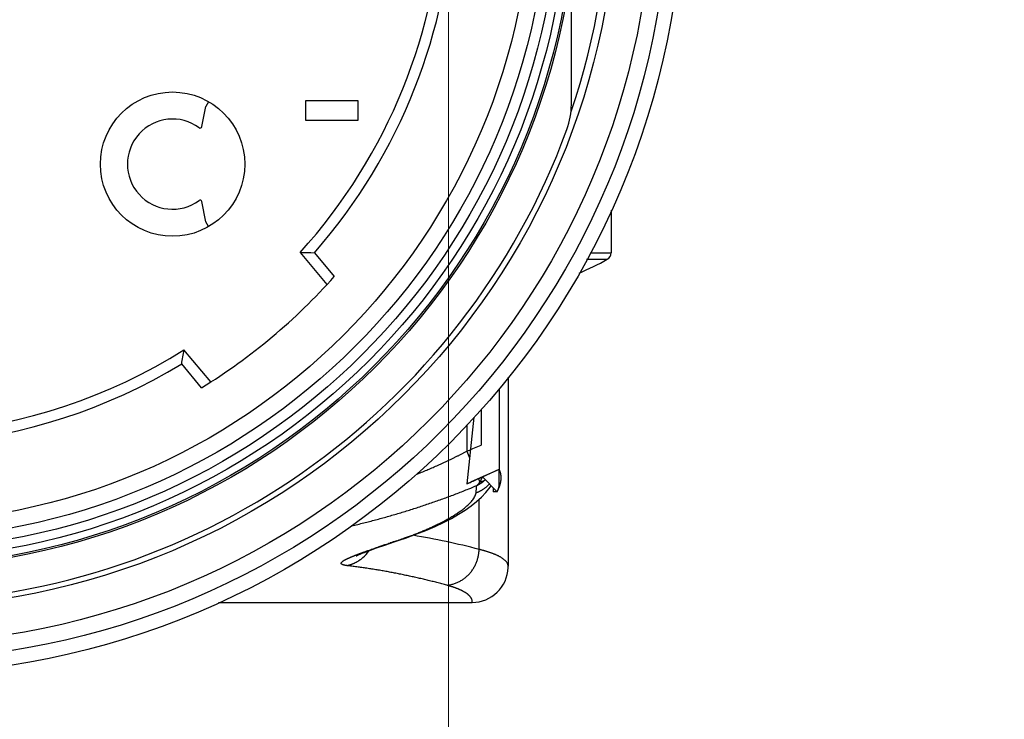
# Model space of a CAD drawing. Header units: millimetres. Extents: x 0 to 1733, y 0 to 1188.
# Tile 49 of 157: x 214 to 241, y 650 to 669. Entities that reach past the tile are written whole.
import ezdxf

# ---------------------------------------------------------------- set-up
doc = ezdxf.new("R2010")
doc.units = ezdxf.units.MM
doc.header["$LTSCALE"] = 0.727559
for name, color, linetype in [('NoLayerName_001', 7, 'Continuous'), ('NoLayerName_002', 7, 'Continuous'), ('NoLayerName_004', 7, 'Continuous'), ('NoLayerName_006', 7, 'Continuous')]:
    doc.layers.add(name, color=color, linetype=linetype)
doc.styles.get("Standard").update_dxf_attribs({"font": 'txt', "bigfont": 'extfont2'})
doc.dimstyles.get("Standard").update_dxf_attribs({"dimtxt": 2.5, "dimasz": 2.5, "dimexe": 1, "dimexo": 1, "dimtad": 1, "dimdec": 3, "dimzin": 0, "dimdsep": 46, "dimtxsty": 'Standard', "dimcen": 2.5, "dimadec": 3, "dimazin": 0, "dimtfac": 0.75, "dimtdec": 3, "dimtmove": 0, "dimatfit": 3, "dimfxl": 1, "dimarcsym": 0})

# ---------------------------------------------------------------- blocks, each defined once
blk = doc.blocks.new('_OPEN30')
at = {"color": 0, "linetype": 'ByBlock', "lineweight": -2}
for p, q in [((-1, 0.267949), (0, 0)), ((0, 0), (-1, -0.267949)), ((0, 0), (-1, 0))]:
    blk.add_line(p, q, dxfattribs=at)
blk = doc.blocks.new('*D156')
at = {"layer": 'Defpoints', "color": 0}
for p in [(225.5, 757.5), (210, 640), (225.5, 610)]:
    blk.add_point(p, dxfattribs=at)
at = {"layer": 'NoLayerName_001', "color": 0, "linetype": 'Continuous', "lineweight": 13}
for p, q in [((225.5, 753.5), (225.5, 606)), ((210, 636), (210, 606)), ((202, 610), (194, 610)), ((210, 610), (225.5, 610)), ((225.5, 610), (271.292, 610)), ((233.5, 610), (241.5, 610))]:
    blk.add_line(p, q, dxfattribs=at)
at = {"layer": 'NoLayerName_001', "color": 0, "lineweight": 13, "xscale": 8, "yscale": 8, "zscale": 8}
blk.add_blockref('_OPEN30', (210, 610), dxfattribs=at)
at = {"layer": 'NoLayerName_001', "color": 0, "lineweight": 13, "xscale": 8, "yscale": 8, "zscale": 8, "rotation": 180}
blk.add_blockref('_OPEN30', (225.5, 610), dxfattribs=at)
at = {"layer": 'NoLayerName_001', "color": 0, "lineweight": 13, "insert": (256.396, 621.629), "char_height": 12.8, "attachment_point": 5}
blk.add_mtext('\\W0.8594;１６', dxfattribs=at)

msp = doc.modelspace()

# ---------------------------------------------------------------- linework, layer by layer
at = {"layer": 'NoLayerName_001', "color": 6, "linetype": 'Continuous', "lineweight": 25}
for p, q in [((230, 663.87525159), (230, 662.68824545)), ((221.38271171, 662.70163246), (222.12843839, 661.81291002)), ((221.77914241, 662.6959019), (222.33170677, 662.03738133)), ((229.32288879, 662.51358507), (229.8974359, 662.51358508)), ((229.42069925, 662.68824545), (230, 662.68824545)), ((218.91105173, 659.11320206), (218.16532505, 660.0019245)), ((218.65469345, 658.95200081), (218.10212909, 659.61052137))]:
    msp.add_line(p, q, dxfattribs=at)
for radius in [21.15, 17.8]:
    msp.add_circle((210, 673), radius, dxfattribs=at)
for centre, radius, start, end in [((210, 673), 15.35, 317.863170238, 37.136829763), ((210, 673), 15.65000427, 318.821380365, 36.178619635), ((222.26584207, 710.10643172), 47.4130279, 268.932731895, 269.411842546), ((226, 669.5), 8, 292.917427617, 299.155365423), ((229.8, 662.68824545), 0.2, 299.155365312, 359.999999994), ((210, 673), 16.5, 301.636398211, 318.363601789), ((210, 673), 15.35, 247.863170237, 302.136829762), ((171.32735724, 667.36396788), 47.41302789, 350.588157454, 351.067268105), ((210, 673), 15.65000427, 248.821380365, 301.178619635)]:
    msp.add_arc(centre, radius, start, end, dxfattribs=at)
at = {"layer": 'NoLayerName_002', "color": 6, "linetype": 'Continuous', "lineweight": 25}
for p, q in [((221.53166672, 666.90148943), (221.53166672, 666.36957445)), ((222.99, 666.90148943), (221.53166672, 666.90148943)), ((222.99, 666.36957445), (222.99, 666.90148943)), ((221.53166672, 666.36957445), (222.99, 666.36957445))]:
    msp.add_line(p, q, dxfattribs=at)
msp.add_circle((217.84888527, 665.15111473), 2, dxfattribs=at)
at = {"layer": 'NoLayerName_004', "color": 6, "linetype": 'Continuous', "lineweight": 25}
for p, q in [((228.9, 666.80403357), (228.9, 670.61410394)), ((227.15, 659.24623336), (227.15, 654.00481108)), ((226.9, 658.92908974), (226.9, 656.690693)), ((226.4, 658.35631614), (226.4, 657.36220427)), ((226.20090896, 658.14090937), (226, 656.28465736)), ((226, 657.92353571), (226, 657.1911967)), ((226.17028048, 657.26395304), (226.4, 657.36220427)), ((226, 657.1911967), (226.0781802, 657.00698532)), ((226.10286633, 657.23503224), (226.17028048, 657.26395304)), ((226.9, 656.6869263), (226.29275588, 656.41362243)), ((226.4384718, 656.47892281), (226.9, 656.690693)), ((226.9, 656.25804228), (226.9, 656.690693)), ((226.07335782, 656.31669535), (226, 656.28465736)), ((226.14659759, 656.34886643), (226.07335782, 656.31669535)), ((226.29275588, 656.41362243), (226.12808759, 656.34071828)), ((226.32406792, 656.42761462), (226.36191503, 656.33843772)), ((226.84455876, 656.07079522), (226.4384718, 656.47892281)), ((226.64642904, 656.19436577), (226.67516067, 656.24104455)), ((226.53444724, 656.05080709), (226.64642904, 656.19436577)), ((226.73619825, 656.17970025), (226.73619825, 656.07079525)), ((226.84455877, 656.07079525), (226.73619825, 656.07079525)), ((226.34373346, 654.47038889), (226.34373346, 655.8587131)), ((223.72780663, 654.58831294), (223.9888725, 654.67704244)), ((223.9888725, 654.67704244), (224.12891242, 654.72404332)), ((224.05051846, 654.70838767), (224.12887227, 654.72403139)), ((224.12887227, 654.72403139), (224.30135874, 654.78304691)), ((223.50429746, 654.510644), (223.72780663, 654.58831294)), ((227.14940133, 653.96758775), (227.14999606, 654.00469267)), ((219.12482787, 653), (226.15, 653))]:
    msp.add_line(p, q, dxfattribs=at)
for points in [[(226.27328026, 655.794839), (226.41023316, 655.91900288), (226.53444724, 656.05080709)], [(224.30135874, 654.78304691), (224.59469142, 654.89004162), (224.868708, 654.99869745), (225.12338492, 655.10867675), (225.3587657, 655.21965503), (225.57553486, 655.33157998), (225.7741915, 655.44442501), (225.95599438, 655.55869894), (226.12205898, 655.67515966), (226.27328026, 655.794839)], [(222.9422217, 654.29313515), (222.93955465, 654.29162008), (222.94869327, 654.29625262), (222.9707632, 654.3067043), (223.00402604, 654.32152645), (223.04810642, 654.34018045), (223.10171257, 654.36190329), (223.16468481, 654.38651993), (223.2363453, 654.41370236), (223.31684043, 654.44346241), (223.40611666, 654.47576029), (223.50429746, 654.510644)]]:
    msp.add_lwpolyline(points, dxfattribs=at)
for radius in [22, 21.59999986, 20.15, 19.05, 19, 18.8, 18.54913243, 18.24986321]:
    msp.add_circle((210, 673), radius, dxfattribs=at)
for centre, radius, start, end in [((210, 673), 19.94999982, 341.305733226, 18.694920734), ((226.9, 666.80403357), 2, 339.865789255, 0), ((210, 673), 20, 200.134210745, 339.865789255), ((211.01157784, 692.50628022), 38.36414892, 292.997331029, 293.164326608), ((210.90976512, 690.93707371), 37.79557047, 293.531884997, 293.743841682), ((219.08604073, 673.30019933), 18.513081, 292.115882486, 292.872229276), ((210.95514721, 690.83425867), 37.68318515, 293.774375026, 294.26022289), ((124.80250292, 667.11269278), 102.05965549, 353.7708438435, 353.8860568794), ((225.76424986, 657.24059914), 1.12403538, 297.407120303, 308.366366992), ((225.74865265, 657.26145493), 1.14996547, 308.330855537, 311.333189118), ((225.9213193, 656.96003688), 0.9795351, 313.475574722, 315.075426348), ((225.92026784, 656.96108644), 0.98102075, 315.075390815, 316.4588604), ((249.5321917, 578.46700487), 80.38696392, 108.480846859, 108.6094348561), ((219.97415913, 666.90333804), 12.85820828, 288.48303809, 288.839954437), ((220.18234129, 666.29548077), 12.21569002, 288.836502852, 289.587059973), ((221.05420697, 634.16577481), 20.98228881, 75.398491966, 80.512624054), ((222.45986601, 654.99505278), 1.0018947, 311.30929631, 325.601254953), ((226.14999242, 653.99993078), 0.99993283, 270.000434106, 358.146369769)]:
    msp.add_arc(centre, radius, start, end, dxfattribs=at)
for points, knots in [([(224.60758332, 656.55276315), (224.63129474, 656.56224322), (224.67875182, 656.5811177), (224.74973162, 656.60994321), (224.82058613, 656.63907838), (224.89129246, 656.66858068), (224.96185545, 656.69843737), (225.03227141, 656.72865431), (225.10253672, 656.7592339), (225.17264647, 656.79017937), (225.24259576, 656.82149359), (225.31237963, 656.85317952), (225.38199314, 656.88524008), (225.45143137, 656.91767822), (225.52068937, 656.95049684), (225.58976217, 656.98369898), (225.658645, 657.01728723), (225.72733228, 657.05126576), (225.79582147, 657.08563292), (225.86409864, 657.12040877), (225.93219246, 657.15553229), (225.97738087, 657.17934173), (226, 657.1911967)], [0, 0, 0, 0, 0.0766089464, 0.1532174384, 0.2298274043, 0.3064408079, 0.3830596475, 0.4596851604, 0.5363163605, 0.612951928, 0.6895906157, 0.7662312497, 0.842872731, 0.9195140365, 0.9961542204, 1.0727924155, 1.1494278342, 1.2260597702, 1.3026875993, 1.379310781, 1.4559288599, 1.5325414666, 1.5325414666, 1.5325414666, 1.5325414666]), ([(226.95316232, 656.50154661), (226.9527239, 656.5059312), (226.95192734, 656.51469502), (226.95026212, 656.52777211), (226.94831819, 656.54077532), (226.946045, 656.55369979), (226.94345603, 656.5665468), (226.94054769, 656.579316), (226.93732094, 656.59200744), (226.93377554, 656.60462111), (226.9299115, 656.61715696), (226.92572905, 656.6296151), (226.92122733, 656.64199509), (226.91640956, 656.65429847), (226.91126376, 656.66651943), (226.90583495, 656.67867973), (226.90192435, 656.68667109), (226.9, 656.690693)], [0, 0, 0, 0, 0.01321936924, 0.02639708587, 0.03954119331, 0.05265979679, 0.0657610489, 0.07885313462, 0.09194425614, 0.10504261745, 0.11815640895, 0.1312937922, 0.14446288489, 0.15767174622, 0.1709283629, 0.18424063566, 0.19761636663, 0.19761636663, 0.19761636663, 0.19761636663]), ([(226.25958571, 656.03868575), (226.26778791, 656.04191796), (226.28427581, 656.04822787), (226.30864055, 656.05867468), (226.33279806, 656.06970589), (226.3566836, 656.08141301), (226.38028476, 656.09375305), (226.40357506, 656.10671913), (226.4265318, 656.12029471), (226.44913129, 656.1344658), (226.47134997, 656.14921786), (226.49316474, 656.164536), (226.51455057, 656.18040734), (226.53548957, 656.19681134), (226.55593733, 656.21375598), (226.57594816, 656.23114317), (226.58880415, 656.24324189), (226.59528381, 656.24921985)], [0, 0, 0, 0, 0.02644827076, 0.05295546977, 0.07951331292, 0.10611310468, 0.13274581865, 0.15940217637, 0.18607272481, 0.21274791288, 0.23941816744, 0.26607396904, 0.29270592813, 0.31930486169, 0.34586187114, 0.37236842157, 0.39881642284, 0.39881642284, 0.39881642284, 0.39881642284]), ([(226.36192148, 656.33842253), (226.36081917, 656.33665144), (226.35863191, 656.33309851), (226.35524719, 656.32783407), (226.351799, 656.32261022), (226.34827482, 656.31743469), (226.34467626, 656.31230652), (226.34100149, 656.3072276), (226.33725043, 656.3021997), (226.33342317, 656.29722539), (226.32952005, 656.29230743), (226.32554138, 656.28744854), (226.32148747, 656.28265149), (226.31735863, 656.27791902), (226.31315518, 656.27325387), (226.30887741, 656.2686588), (226.30452571, 656.2641365), (226.30010014, 656.25968998), (226.29560188, 656.255321), (226.29102806, 656.25103596), (226.28639082, 656.24682401), (226.28322704, 656.24409968), (226.28165471, 656.24272753)], [0, 0, 0, 0, 0.00625833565, 0.01251625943, 0.01877497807, 0.02503576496, 0.03129996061, 0.03756877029, 0.04384186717, 0.05011822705, 0.05639688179, 0.06267692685, 0.06895752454, 0.07523790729, 0.08151738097, 0.08779532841, 0.09407121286, 0.10034458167, 0.10661506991, 0.11288240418, 0.11914640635, 0.12540699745, 0.12540699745, 0.12540699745, 0.12540699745]), ([(226.39218026, 656.39373193), (226.39156949, 656.39247228), (226.39035406, 656.38994968), (226.38849322, 656.38618373), (226.38660934, 656.38242853), (226.38469819, 656.37868653), (226.38276069, 656.37495767), (226.38079637, 656.3712426), (226.37880514, 656.36754177), (226.37678681, 656.36385567), (226.37474118, 656.36018479), (226.37266813, 656.35652961), (226.37056737, 656.35289068), (226.36843907, 656.34926827), (226.36628183, 656.34566364), (226.36410001, 656.34207445), (226.36261756, 656.33969911), (226.36187989, 656.33850937)], [0, 0, 0, 0, 0.004199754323, 0.008400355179, 0.012601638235, 0.016803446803, 0.021005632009, 0.025208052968, 0.029410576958, 0.0336130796, 0.037815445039, 0.042017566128, 0.046219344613, 0.050420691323, 0.054621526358, 0.058821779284, 0.063021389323, 0.063021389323, 0.063021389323, 0.063021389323]), ([(226.46192473, 656.35929028), (226.46035268, 656.35861986), (226.45721944, 656.35725257), (226.45245282, 656.35535965), (226.44764913, 656.35356049), (226.4428033, 656.35187159), (226.43791961, 656.35028788), (226.43299998, 656.34880989), (226.42804732, 656.34743583), (226.42306437, 656.3461644), (226.41805395, 656.34499421), (226.41301884, 656.34392388), (226.40796183, 656.34295202), (226.40288572, 656.34207724), (226.39779331, 656.34129818), (226.39268737, 656.34061345), (226.38757072, 656.34002161), (226.38244613, 656.33952154), (226.37731642, 656.33911089), (226.37218429, 656.33879188), (226.36705289, 656.3385497), (226.363631, 656.33847186), (226.36192148, 656.33842253)], [0, 0, 0, 0, 0.00512708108, 0.01025481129, 0.01538389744, 0.02051495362, 0.02564850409, 0.03078491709, 0.03592429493, 0.04106658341, 0.04621159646, 0.05135902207, 0.05650842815, 0.06165926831, 0.06681088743, 0.07196252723, 0.07711333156, 0.08226235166, 0.08740855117, 0.09255081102, 0.09768793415, 0.10281865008, 0.10281865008, 0.10281865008, 0.10281865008]), ([(226.42376319, 656.47152679), (226.42315628, 656.46976219), (226.42195164, 656.4662293), (226.42008837, 656.46094886), (226.41819053, 656.45567963), (226.41625171, 656.45042443), (226.41427309, 656.44518346), (226.41225384, 656.43995762), (226.41019366, 656.43474762), (226.4080921, 656.42955423), (226.40594874, 656.4243782), (226.40376321, 656.41922026), (226.40153496, 656.41408124), (226.39926408, 656.40896164), (226.39694826, 656.40386312), (226.39459418, 656.39878305), (226.39298121, 656.39541726), (226.39218026, 656.39373193)], [0, 0, 0, 0, 0.005598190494, 0.011197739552, 0.01679837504, 0.02239983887, 0.028001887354, 0.033604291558, 0.039206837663, 0.044809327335, 0.050411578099, 0.056013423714, 0.061614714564, 0.067215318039, 0.072815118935, 0.078414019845, 0.084011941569, 0.084011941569, 0.084011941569, 0.084011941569]), ([(226.84455877, 656.07079525), (226.84609329, 656.07368287), (226.84919346, 656.07943976), (226.85365184, 656.08817571), (226.85798523, 656.09697612), (226.8621681, 656.1058597), (226.86620023, 656.11483162), (226.87007392, 656.12389845), (226.87378043, 656.13306106), (226.87730599, 656.14231612), (226.88063584, 656.15165679), (226.88375499, 656.16107603), (226.88664849, 656.17056681), (226.88930135, 656.18012208), (226.89169864, 656.18973482), (226.89382527, 656.19939799), (226.89566656, 656.20910455), (226.89720637, 656.21884751), (226.8984339, 656.22861976), (226.89931843, 656.23841449), (226.89990341, 656.24822391), (226.89993824, 656.25477104), (226.9, 656.25804228)], [0, 0, 0, 0, 0.0098100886, 0.01961493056, 0.02942157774, 0.03923749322, 0.04907056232, 0.05892897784, 0.06881471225, 0.07872033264, 0.08863825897, 0.09856164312, 0.10848443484, 0.11840145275, 0.12830846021, 0.13820224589, 0.14808070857, 0.15794294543, 0.16778934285, 0.17762166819, 0.18744316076, 0.1972586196, 0.1972586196, 0.1972586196, 0.1972586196]), ([(226.89857568, 656.18504039), (226.89932592, 656.18692314), (226.90083176, 656.19067682), (226.90303357, 656.19631541), (226.90519416, 656.20194113), (226.90730799, 656.2075562), (226.90937654, 656.21316001), (226.91139941, 656.21875273), (226.91337671, 656.22433431), (226.91530842, 656.22990477), (226.91719452, 656.23546411), (226.91903506, 656.24101231), (226.92082991, 656.24654942), (226.92257952, 656.2520753), (226.92428221, 656.25759043), (226.92594421, 656.26309301), (226.9270119, 656.26676503), (226.92754937, 656.26859586)], [0, 0, 0, 0, 0.006080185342, 0.012133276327, 0.018159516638, 0.024159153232, 0.030132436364, 0.036079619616, 0.042000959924, 0.047896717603, 0.053767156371, 0.059612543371, 0.065433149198, 0.071229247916, 0.077001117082, 0.08274903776, 0.088473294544, 0.088473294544, 0.088473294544, 0.088473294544]), ([(226.92754937, 656.26859586), (226.92817543, 656.27079202), (226.92943837, 656.27516976), (226.93124533, 656.28174396), (226.93299336, 656.28830009), (226.93467363, 656.29484067), (226.9362885, 656.30136502), (226.93783733, 656.30787334), (226.9393203, 656.31436557), (226.94073736, 656.32084172), (226.94208851, 656.32730179), (226.9433738, 656.33374578), (226.94459303, 656.34017371), (226.94574693, 656.34658548), (226.94683282, 656.35298149), (226.9478606, 656.35936026), (226.94848383, 656.36361335), (226.94880235, 656.36573446)], [0, 0, 0, 0, 0.006850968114, 0.013668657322, 0.020453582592, 0.027206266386, 0.033927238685, 0.04061703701, 0.047276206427, 0.053905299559, 0.060504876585, 0.067075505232, 0.073617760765, 0.080132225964, 0.086619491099, 0.093080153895, 0.099514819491, 0.099514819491, 0.099514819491, 0.099514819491]), ([(226.94880235, 656.36573446), (226.94922945, 656.3688331), (226.95011411, 656.37500864), (226.95124135, 656.38427279), (226.95224353, 656.39350012), (226.95309979, 656.40269355), (226.95381567, 656.41185229), (226.9543897, 656.42097656), (226.95482226, 656.4300663), (226.95511326, 656.43912152), (226.9552627, 656.44814221), (226.95527068, 656.4571284), (226.95513676, 656.46608003), (226.95486259, 656.47499724), (226.95444204, 656.48387952), (226.95389786, 656.49272875), (226.95339564, 656.49860916), (226.95316232, 656.50154661)], [0, 0, 0, 0, 0.00938381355, 0.01871507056, 0.02799576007, 0.03722790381, 0.04641355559, 0.05555480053, 0.06465375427, 0.07371256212, 0.082733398, 0.09171846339, 0.10066998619, 0.1095902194, 0.11848143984, 0.12734594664, 0.13618605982, 0.13618605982, 0.13618605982, 0.13618605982]), ([(222.81560323, 655.12509681), (222.87075459, 655.1381671), (222.98113863, 655.16397591), (223.14624059, 655.20468316), (223.31105701, 655.24655277), (223.47553337, 655.28977689), (223.63967983, 655.33427324), (223.8034892, 655.38003302), (223.96695893, 655.42702789), (224.13008534, 655.47523429), (224.2928645, 655.52462898), (224.45529394, 655.57518249), (224.61735814, 655.62690504), (224.7790351, 655.67982337), (224.94030379, 655.73395991), (225.10114269, 655.78933855), (225.26153094, 655.84598145), (225.42144549, 655.90391625), (225.58087139, 655.96315044), (225.73976346, 656.02376658), (225.89818936, 656.08556717), (226.00326279, 656.1281233), (226.05586554, 656.14923113)], [0, 0, 0, 0, 0.1700368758, 0.3400792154, 0.5101290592, 0.6801878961, 0.8502566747, 1.0203358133, 1.1904252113, 1.3605242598, 1.530631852, 1.7007462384, 1.8708637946, 2.0409803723, 2.2110924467, 2.3811971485, 2.5512922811, 2.7213763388, 2.8914485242, 3.0615087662, 3.2315577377, 3.4015968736, 3.4015968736, 3.4015968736, 3.4015968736]), ([(226.22078117, 655.92494249), (226.22912229, 655.94338548), (226.24940097, 655.97879928), (226.25499186, 656.01921463), (226.25958552, 656.03868622)], [0, 0, 0, 0, 0.06072448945, 0.12074281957, 0.12074281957, 0.12074281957, 0.12074281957]), ([(226.84455876, 656.07079522), (226.84594488, 656.07337933), (226.84872168, 656.07852452), (226.85279549, 656.08626034), (226.85679629, 656.09397319), (226.86071573, 656.10166756), (226.86455604, 656.10934226), (226.86831663, 656.1169976), (226.87199764, 656.1246335), (226.87559905, 656.13224998), (226.87912085, 656.13984704), (226.88256308, 656.14742466), (226.88592556, 656.15498291), (226.88920901, 656.16252152), (226.89241076, 656.17004155), (226.89554065, 656.17753902), (226.89756104, 656.18254694), (226.89857568, 656.18504039)], [0, 0, 0, 0, 0.00879720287, 0.01753986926, 0.0262284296, 0.03486332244, 0.04344499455, 0.05197390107, 0.06045050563, 0.0688752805, 0.07724870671, 0.08557127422, 0.09384348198, 0.10206583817, 0.11023886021, 0.11836307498, 0.12643901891, 0.12643901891, 0.12643901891, 0.12643901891]), ([(224.27751457, 654.78667377), (224.29636354, 654.79343624), (224.33408797, 654.8068904), (224.39052203, 654.82749853), (224.44685908, 654.84837618), (224.50307674, 654.86957912), (224.55917308, 654.89110586), (224.61514072, 654.91297024), (224.67097372, 654.935182), (224.72666576, 654.957752), (224.78221063, 654.98069077), (224.83760208, 655.00400894), (224.89283388, 655.0277171), (224.94789976, 655.05182592), (225.00279358, 655.07634582), (225.05750869, 655.10128807), (225.11203841, 655.12665995), (225.16636597, 655.15248276), (225.22046452, 655.17879095), (225.27430708, 655.20561509), (225.32786622, 655.23298656), (225.38111461, 655.26093653), (225.43402488, 655.28949622), (225.48656967, 655.31869686), (225.53872164, 655.34856964), (225.59045335, 655.37914592), (225.64173774, 655.41045645), (225.69254573, 655.44253395), (225.74285056, 655.47540035), (225.7925718, 655.50915009), (225.84161291, 655.54388908), (225.88987741, 655.57971948), (225.9372655, 655.61673532), (225.98364467, 655.65503051), (226.02876605, 655.69479644), (226.07233288, 655.73622336), (226.11415724, 655.77940097), (226.15357948, 655.82477134), (226.19039729, 655.87264963), (226.21023254, 655.90773343), (226.22078117, 655.92494249)], [0, 0, 0, 0, 0.0600760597, 0.1201548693, 0.1802358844, 0.2403187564, 0.3004033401, 0.3604897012, 0.4205781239, 0.4806691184, 0.5407634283, 0.6008620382, 0.6609661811, 0.721077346, 0.7811972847, 0.8413280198, 0.9014716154, 0.9616254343, 1.0217827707, 1.0819377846, 1.142085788, 1.2022233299, 1.2623482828, 1.3224599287, 1.3825590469, 1.4426480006, 1.5027308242, 1.5628133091, 1.6229013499, 1.6829919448, 1.7430836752, 1.803183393, 1.8633071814, 1.9234586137, 1.983596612, 2.0436986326, 2.1037766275, 2.1638468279, 2.2239936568, 2.284547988, 2.284547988, 2.284547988, 2.284547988]), ([(223.19580826, 654.41445752), (223.20715312, 654.41854095), (223.22983679, 654.42672475), (223.27525289, 654.44295678), (223.33207346, 654.46310536), (223.40032957, 654.48708128), (223.46864528, 654.51088694), (223.53701585, 654.53453498), (223.61683774, 654.56196211), (223.70813429, 654.59309907), (223.79949302, 654.62405266), (223.85662548, 654.6432999), (223.8794757, 654.65100666)], [0, 0, 0, 0, 0.03617213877, 0.0723443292, 0.14468885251, 0.21703335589, 0.28937785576, 0.36172253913, 0.43406747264, 0.54258520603, 0.65110284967, 0.7234474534, 0.7234474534, 0.7234474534, 0.7234474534]), ([(222.80930338, 654.26607611), (222.81341037, 654.26779688), (222.82162038, 654.27124735), (222.83395773, 654.27636889), (222.84630722, 654.28145957), (222.85867078, 654.28651487), (222.87104718, 654.29153774), (222.88343602, 654.29652914), (222.89583669, 654.30149056), (222.90824864, 654.30642334), (222.92067129, 654.31132888), (222.93310408, 654.31620854), (222.94554643, 654.32106372), (222.96214827, 654.32750646), (222.98292164, 654.33550563), (223.00787904, 654.34502832), (223.03286403, 654.35447886), (223.05787463, 654.36386193), (223.08290901, 654.37318187), (223.10796504, 654.38244377), (223.13304156, 654.39165009), (223.16231582, 654.4023402), (223.18325151, 654.40990563), (223.19580826, 654.41445752)], [0, 0, 0, 0, 0.01335873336, 0.02671681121, 0.0400743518, 0.05343146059, 0.06678823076, 0.08014474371, 0.09350106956, 0.10685726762, 0.12021338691, 0.13356946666, 0.14692553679, 0.16028161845, 0.1869938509, 0.21370621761, 0.24041876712, 0.2671315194, 0.29384445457, 0.32055751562, 0.34727061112, 0.37398361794, 0.41405261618, 0.41405261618, 0.41405261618, 0.41405261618]), ([(225.45084419, 653.47734355), (225.4668753, 653.4792565), (225.49905892, 653.48246328), (225.54687752, 653.49102801), (225.59432293, 653.50177305), (225.64120562, 653.5150519), (225.68739343, 653.53069839), (225.73273848, 653.54868658), (225.77709879, 653.56895156), (225.8203351, 653.5914504), (225.86234163, 653.61610181), (225.90304002, 653.64281122), (225.94235491, 653.67149176), (225.98021174, 653.70205541), (226.01653568, 653.73441464), (226.0512521, 653.76848171), (226.08428648, 653.80417077), (226.1155696, 653.8413961), (226.14505114, 653.88006237), (226.172682, 653.92007886), (226.19841375, 653.96135479), (226.22219785, 654.0037995), (226.24398546, 654.04732249), (226.26372871, 654.09183261), (226.28137404, 654.13723676), (226.29688996, 654.18342532), (226.31026002, 654.2302794), (226.32145455, 654.27767973), (226.33047761, 654.32550537), (226.33721048, 654.37364033), (226.34199042, 654.42195058), (226.34296936, 654.45426445), (226.34373344, 654.47038889)], [0, 0, 0, 0, 0.0484345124, 0.0969812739, 0.1456219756, 0.1943334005, 0.2430889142, 0.2918599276, 0.3406173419, 0.3893353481, 0.4380155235, 0.4866723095, 0.535315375, 0.583950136, 0.6325785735, 0.6812000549, 0.7298121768, 0.7784156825, 0.8270187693, 0.875628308, 0.9242491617, 0.9728848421, 1.0215381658, 1.0702119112, 1.1189087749, 1.1676218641, 1.2163349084, 1.265029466, 1.3136859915, 1.3622847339, 1.4108066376, 1.4592342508, 1.4592342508, 1.4592342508, 1.4592342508]), ([(227.12865711, 654.08418849), (227.12347275, 654.09261367), (227.11377077, 654.10994929), (227.09505238, 654.13327389), (227.07458736, 654.15515242), (227.05241933, 654.175459), (227.02919897, 654.19448713), (227.00521333, 654.21237703), (226.98057647, 654.22917398), (226.95537216, 654.24499153), (226.92967559, 654.25993823), (226.90356293, 654.27412457), (226.87710913, 654.28766024), (226.85038507, 654.30065837), (226.82341397, 654.31314563), (226.79621661, 654.32514838), (226.76881311, 654.33669371), (226.74122359, 654.34780859), (226.71346816, 654.35851996), (226.68556698, 654.36885495), (226.6575399, 654.37884004), (226.62940598, 654.38850466), (226.60117714, 654.39786725), (226.57285934, 654.40693756), (226.54445795, 654.41572794), (226.51597812, 654.42425013), (226.48742505, 654.43251622), (226.45880379, 654.44053754), (226.43012005, 654.44832812), (226.40137702, 654.45589191), (226.37258723, 654.46327049), (226.35334723, 654.46800039), (226.34373346, 654.47038889)], [0, 0, 0, 0, 0.02967744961, 0.05945797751, 0.08942452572, 0.11951559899, 0.14956245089, 0.17945837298, 0.20925290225, 0.2389925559, 0.26870896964, 0.29842049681, 0.32813392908, 0.35784855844, 0.38756732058, 0.41729347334, 0.44702849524, 0.47677220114, 0.50652285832, 0.53627730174, 0.56603104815, 0.59577866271, 0.62551844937, 0.65525235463, 0.68498207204, 0.71470891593, 0.744433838, 0.7741574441, 0.80388001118, 0.83360150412, 0.86332159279, 0.89303966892, 0.89303966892, 0.89303966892, 0.89303966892]), ([(222.67397405, 654.0228645), (222.66955064, 654.02341579), (222.6606923, 654.02448494), (222.64742549, 654.02629554), (222.63418148, 654.0283122), (222.62098932, 654.0306151), (222.60787552, 654.03326301), (222.59486655, 654.03631795), (222.58199199, 654.03985109), (222.56927044, 654.04389425), (222.55677162, 654.04869575), (222.54469195, 654.05453105), (222.53326307, 654.06179974), (222.52440969, 654.07222069), (222.52031633, 654.08565264), (222.52413928, 654.09905003), (222.53121474, 654.11051504), (222.54012873, 654.12062434), (222.54995064, 654.12968554), (222.5602851, 654.13816734), (222.57104587, 654.14610883), (222.58208048, 654.15366003), (222.59332801, 654.16087761), (222.60474883, 654.16780834), (222.61630489, 654.17450812), (222.62796379, 654.18102695), (222.63971387, 654.18738055), (222.65154208, 654.19358849), (222.66343635, 654.19966907), (222.67538411, 654.20564285), (222.68737992, 654.21151823), (222.69942082, 654.21730008), (222.71150359, 654.22299434), (222.72362514, 654.2286067), (222.73578236, 654.23414289), (222.74797212, 654.23960868), (222.76019137, 654.2450097), (222.77243682, 654.25035211), (222.78470602, 654.25564004), (222.79699335, 654.26088522), (222.80520149, 654.26434256), (222.80930338, 654.26607611)], [0, 0, 0, 0, 0.01337291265, 0.02676745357, 0.04016764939, 0.05356079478, 0.06693846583, 0.08029756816, 0.09364141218, 0.10698006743, 0.12033201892, 0.13376436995, 0.14721108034, 0.16065844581, 0.17403595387, 0.18740536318, 0.20097852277, 0.21433334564, 0.2276817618, 0.24104419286, 0.25442079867, 0.26779081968, 0.28115084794, 0.29450814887, 0.30786527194, 0.3212221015, 0.33457946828, 0.3479376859, 0.36129623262, 0.37465404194, 0.38801109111, 0.40136795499, 0.41472506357, 0.42808270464, 0.44144103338, 0.45480008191, 0.46815976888, 0.48151990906, 0.49488022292, 0.50824034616, 0.52159985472, 0.52159985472, 0.52159985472, 0.52159985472]), ([(222.67397405, 654.0228645), (222.68216548, 654.02453048), (222.69858357, 654.0276984), (222.72300611, 654.03343606), (222.74729112, 654.03976157), (222.77140814, 654.04678028), (222.79535265, 654.05446259), (222.81910917, 654.06281325), (222.84266236, 654.07181788), (222.86599278, 654.08146395), (222.88908046, 654.09173794), (222.91190537, 654.10262653), (222.93444752, 654.11411633), (222.95668689, 654.12619401), (222.97860349, 654.13884618), (223.00017721, 654.15205959), (223.02138839, 654.16582049), (223.04221569, 654.18011706), (223.06264407, 654.19493019), (223.08263495, 654.21026808), (223.10223741, 654.22603716), (223.11487524, 654.23703909), (223.12124029, 654.24247253)], [0, 0, 0, 0, 0.02507738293, 0.05015626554, 0.07524623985, 0.10035698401, 0.12549826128, 0.15067732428, 0.17589176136, 0.20113649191, 0.22640596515, 0.25169422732, 0.2769949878, 0.30230168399, 0.32760754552, 0.35290565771, 0.37818902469, 0.40345063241, 0.4286835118, 0.45388080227, 0.47903581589, 0.50414210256, 0.50414210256, 0.50414210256, 0.50414210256]), ([(227.14999941, 654.00478373), (227.14997954, 654.00616222), (227.14996825, 654.00892016), (227.14978047, 654.0130539), (227.14949083, 654.01718269), (227.14908118, 654.02130363), (227.14855659, 654.025414), (227.14791652, 654.02951106), (227.1471648, 654.03359253), (227.14630445, 654.03765609), (227.1453387, 654.04169947), (227.14427074, 654.0457204), (227.14310376, 654.04971657), (227.14184094, 654.05368572), (227.14048548, 654.05762556), (227.13904055, 654.0615338), (227.13750939, 654.06540819), (227.13589496, 654.06924632), (227.13420129, 654.07304635), (227.13242846, 654.07680437), (227.13059117, 654.08052414), (227.12929537, 654.08296479), (227.12865711, 654.08418849)], [0, 0, 0, 0, 0.004135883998, 0.008272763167, 0.012411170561, 0.016551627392, 0.020694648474, 0.024840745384, 0.028990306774, 0.033143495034, 0.037300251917, 0.041460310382, 0.045623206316, 0.049788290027, 0.053954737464, 0.058121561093, 0.062287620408, 0.066451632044, 0.070612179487, 0.074767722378, 0.078916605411, 0.08305706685, 0.08305706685, 0.08305706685, 0.08305706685]), ([(225.45084419, 653.47734355), (225.40526927, 653.48957732), (225.31418024, 653.51427226), (225.17718189, 653.5499502), (225.03996616, 653.5847963), (224.90249221, 653.61865264), (224.76476962, 653.65154644), (224.62679711, 653.68345447), (224.48858181, 653.7143731), (224.35013257, 653.74429467), (224.21145908, 653.77321232), (224.07257097, 653.80111891), (223.93347788, 653.8280074), (223.79418946, 653.85387069), (223.65471534, 653.87870178), (223.51506514, 653.90249336), (223.37524861, 653.92523924), (223.23527498, 653.94692906), (223.09515541, 653.96756804), (222.9548939, 653.98710327), (222.81452106, 654.00569865), (222.72081221, 654.01703988), (222.67397771, 654.02284194)], [0, 0, 0, 0, 0.141565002, 0.2831292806, 0.4246979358, 0.5662763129, 0.707870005, 0.8494834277, 0.9911147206, 1.1327602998, 1.2744166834, 1.4160804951, 1.5577484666, 1.6994174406, 1.8410843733, 1.9827463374, 2.1244005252, 2.2660442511, 2.4076749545, 2.5492902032, 2.6908876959, 2.8324652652, 2.8324652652, 2.8324652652, 2.8324652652]), ([(225.49428841, 653.46523049), (225.48705401, 653.46727213), (225.4725982, 653.47140121), (225.45809124, 653.47534686), (225.45084425, 653.47734259)], [0, 0, 0, 0, 0.022550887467, 0.045101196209, 0.045101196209, 0.045101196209, 0.045101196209]), ([(226.14970805, 653.00000057), (226.15049931, 653.00749524), (226.15286819, 653.02246882), (226.15171369, 653.04523684), (226.1478774, 653.06763212), (226.14097772, 653.08928461), (226.13168434, 653.10997319), (226.12041068, 653.12963427), (226.10753774, 653.14825501), (226.09332923, 653.1658536), (226.07803346, 653.18250449), (226.06188085, 653.19830947), (226.04501745, 653.21333428), (226.0275461, 653.22763791), (226.00956594, 653.24129289), (225.99117453, 653.25437876), (225.97244032, 653.26695614), (225.9533876, 653.2790395), (225.93404196, 653.29065611), (225.91442677, 653.30183114), (225.89456585, 653.31259037), (225.87448287, 653.32295939), (225.85420154, 653.33296386), (225.83374554, 653.34262936), (225.81313859, 653.35198154), (225.7924043, 653.36104587), (225.77156576, 653.36984866), (225.7506418, 653.3784157), (225.72963829, 653.38675171), (225.70855902, 653.39486396), (225.68740711, 653.40275955), (225.66618575, 653.41044567), (225.64489812, 653.41792951), (225.62354738, 653.42521819), (225.60213673, 653.43231903), (225.58066922, 653.43923873), (225.5591485, 653.44598615), (225.53757596, 653.45256223), (225.51596145, 653.45899736), (225.50150914, 653.46314056), (225.49428841, 653.46523049)], [0, 0, 0, 0, 0.0226089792, 0.04531977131, 0.0680092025, 0.09063684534, 0.11328595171, 0.13593367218, 0.15853247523, 0.1811283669, 0.20373450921, 0.22632456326, 0.24889718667, 0.27146995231, 0.29404627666, 0.31661697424, 0.33917594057, 0.36173220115, 0.3842937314, 0.40686598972, 0.42945207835, 0.45205290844, 0.47466736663, 0.49729248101, 0.51992358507, 0.54255447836, 0.56517758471, 0.58778668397, 0.61038276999, 0.63296808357, 0.65554462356, 0.67811415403, 0.70067821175, 0.72323811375, 0.74579496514, 0.76834966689, 0.79090292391, 0.81345525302, 0.83600699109, 0.85855830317, 0.85855830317, 0.85855830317, 0.85855830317])]:
    msp.add_open_spline(points, degree=3, knots=knots, dxfattribs=at)
at = {"layer": 'NoLayerName_006', "color": 6, "linetype": 'Continuous', "lineweight": 25}
for p, q in [((218.84721033, 666.88026446), (218.7726457, 666.75111473)), ((218.66446146, 666.19162248), (218.7726457, 666.75111473)), ((218.7726457, 663.55111473), (218.66446146, 664.11060698)), ((218.84721033, 663.421965), (218.7726457, 663.55111473))]:
    msp.add_line(p, q, dxfattribs=at)
for centre, radius, start, end in [((217.84888527, 665.15111473), 1.25, 53.871072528, 306.128927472), ((218.61537076, 666.20111473), 0.05, 233.871072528, 349.056260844), ((218.61537076, 664.10111473), 0.05, 10.943739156, 126.128927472)]:
    msp.add_arc(centre, radius, start, end, dxfattribs=at)

# ---------------------------------------------------------------- dimensions: what is measured, and where the dimension line sits
at = {"layer": 'NoLayerName_001', "color": 3, "linetype": 'Continuous', "lineweight": 13}
dim = msp.add_linear_dim(base=(225.5, 610), p1=(210, 640), p2=(225.5, 757.50000486), text='\\W0.8594;１６', dimstyle='Standard', override={"dimtxt": 12.8, "dimasz": 8, "dimexe": 4, "dimexo": 4, "dimgap": 4, "dimdec": 8, "dimzin": 8, "dimblk": 'OPEN30', "dimclrd": 0, "dimclre": 0, "dimclrt": 0, "dimtp": 0, "dimtm": 0, "dimlwd": 13, "dimlwe": 13}, dxfattribs=at)
dim.commit()
dim.dimension.update_dxf_attribs({"geometry": '*D156', "text_midpoint": (256.39581712, 610), "dimtype": 160})

doc.saveas('drawing.dxf')
